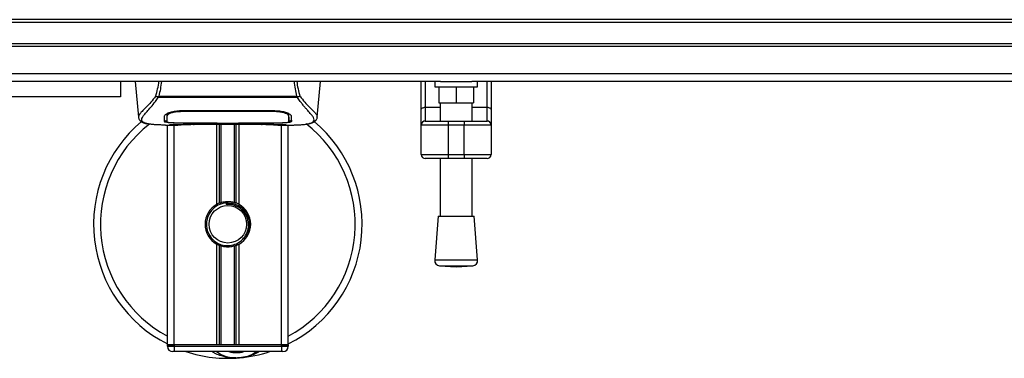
# Model space of a CAD drawing. Header units: millimetres. Extents: x 0 to 420, y 0 to 297.
# Tile 4 of 90: x 71.74 to 91.18, y 84.89 to 91.59. Entities that reach past the tile are written whole.
import ezdxf

# ---------------------------------------------------------------- set-up
doc = ezdxf.new("R2010")
doc.units = ezdxf.units.MM

msp = doc.modelspace()

# ---------------------------------------------------------------- linework, layer by layer
at = {"color": 7, "linetype": 'Continuous', "lineweight": 25}
for p, q in [((219.5208, 91.58898), (60.4792, 91.58898)), ((219.5208, 91.53597), (60.4792, 91.53597)), ((219.5208, 91.11186), (60.4792, 91.11186)), ((219.5208, 91.05885), (60.4792, 91.05885)), ((219.5208, 90.51485), (60.4792, 90.51485)), ((80.04898, 90.36967), (60.4792, 90.36967)), ((73.73267, 90.36967), (73.73267, 90.06273)), ((74.02654, 90.36967), (74.08847, 89.66177)), ((77.61797, 89.66177), (77.6799, 90.36967)), ((79.67022, 89.81127), (79.67022, 90.36967)), ((79.74974, 90.36967), (79.74974, 89.85688)), ((79.93529, 90.36967), (79.93529, 90.26364)), ((79.93529, 90.26364), (80.78351, 90.26364)), ((80.01481, 90.26364), (80.01481, 89.94555)), ((80.04898, 90.36967), (80.66982, 90.36967)), ((80.3594, 90.26364), (80.3594, 89.94555)), ((103.90522, 90.36967), (80.66982, 90.36967)), ((80.70399, 90.26364), (80.70399, 89.94555)), ((80.78351, 90.26364), (80.78351, 90.36967)), ((80.96906, 89.85688), (80.96906, 90.36967)), ((81.04858, 90.36967), (81.04858, 89.81127)), ((73.73267, 90.06273), (71.34704, 90.06273)), ((74.47605, 90.04858), (74.47104, 90.06211)), ((77.22972, 90.04858), (74.47605, 90.04858)), ((74.49001, 90.07828), (77.21649, 90.07828)), ((77.23554, 90.06231), (77.22972, 90.04858)), ((74.92548, 89.79091), (76.78096, 89.79091)), ((76.78699, 89.77047), (76.7875, 89.79046)), ((79.67022, 89.50609), (79.67022, 89.81127)), ((79.74974, 89.85688), (79.74974, 89.58561)), ((79.74974, 89.85688), (80.04132, 89.85688)), ((80.01481, 89.94555), (80.3594, 89.94555)), ((80.04132, 89.94555), (80.04132, 89.58561)), ((80.3594, 89.94555), (80.70399, 89.94555)), ((80.67748, 89.58561), (80.67748, 89.94555)), ((80.67748, 89.85688), (80.96906, 89.85688)), ((80.96906, 89.58561), (80.96906, 89.85688)), ((81.04858, 89.81127), (81.04858, 89.50609)), ((74.08836, 89.66385), (74.0894, 89.66185)), ((74.65069, 89.70098), (74.65094, 89.6632)), ((74.65092, 89.66321), (74.65146, 89.57313)), ((74.65349, 89.68798), (74.65259, 89.72407)), ((74.92614, 89.77049), (74.92596, 89.77049)), ((77.0555, 89.66156), (77.05555, 89.66853)), ((77.61809, 89.66385), (77.61704, 89.66185)), ((74.62213, 89.50609), (74.86514, 89.50609)), ((74.66041, 85.15895), (74.66041, 89.50609)), ((74.71399, 89.5094), (74.72393, 89.51045)), ((74.79294, 85.15895), (74.79294, 89.50609)), ((74.92548, 89.5483), (74.92548, 89.54409)), ((75.61466, 89.54409), (74.92548, 89.54409)), ((75.05775, 89.52044), (76.6487, 89.52044)), ((75.05779, 89.52048), (76.64866, 89.52048)), ((75.61466, 89.54409), (75.61466, 89.54839)), ((75.61466, 89.53445), (75.61466, 89.54409)), ((76.09178, 89.53445), (75.61466, 89.53445)), ((75.63321, 87.93783), (75.63321, 89.52044)), ((75.64121, 89.54839), (75.64121, 89.53828)), ((75.64121, 89.53828), (75.64121, 89.54839)), ((75.64121, 89.53828), (76.06532, 89.53828)), ((75.69068, 87.96486), (75.69068, 89.52044)), ((75.72112, 87.97539), (75.72112, 89.52044)), ((75.98533, 87.97539), (75.98533, 89.52044)), ((76.01576, 87.96486), (76.01576, 89.52044)), ((76.06532, 89.54839), (76.78971, 89.5483)), ((76.06532, 89.54839), (76.06532, 89.53828)), ((76.07323, 87.93783), (76.07323, 89.52044)), ((76.09178, 89.54409), (76.09178, 89.54839)), ((76.09178, 89.53445), (76.09178, 89.54409)), ((76.78096, 89.54409), (76.09178, 89.54409)), ((76.78096, 89.5483), (76.78096, 89.54409)), ((76.83664, 89.50609), (77.08414, 89.50609)), ((76.9135, 85.15895), (76.9135, 89.50609)), ((77.04603, 85.15895), (77.04603, 89.50609)), ((80.20036, 89.50609), (79.67022, 89.50609)), ((79.67022, 88.92293), (79.67022, 89.50609)), ((79.74974, 89.58561), (80.20036, 89.58561)), ((80.20036, 89.58561), (80.51844, 89.58561)), ((80.20036, 89.58561), (80.20036, 89.50609)), ((80.51844, 89.50609), (80.20036, 89.50609)), ((80.20036, 89.50609), (80.20036, 88.92293)), ((80.51844, 89.58561), (80.96906, 89.58561)), ((80.51844, 89.58561), (80.51844, 89.50609)), ((81.04858, 89.50609), (80.51844, 89.50609)), ((80.51844, 88.92293), (80.51844, 89.50609)), ((81.04858, 89.50609), (81.04858, 88.92293)), ((79.67022, 88.92293), (80.20036, 88.92293)), ((80.20036, 88.84341), (79.74974, 88.84341)), ((80.04132, 88.84341), (80.04132, 87.70743)), ((80.20036, 88.92293), (80.51844, 88.92293)), ((80.20036, 88.92293), (80.20036, 88.84341)), ((80.51844, 88.84341), (80.20036, 88.84341)), ((80.51844, 88.92293), (81.04858, 88.92293)), ((80.51844, 88.92293), (80.51844, 88.84341)), ((80.96906, 88.84341), (80.51844, 88.84341)), ((80.67748, 87.70743), (80.67748, 88.84341)), ((75.81645, 87.96709), (75.81936, 87.9336)), ((80.00156, 87.70743), (79.93529, 86.83886)), ((80.00156, 87.70743), (80.71724, 87.70743)), ((80.78351, 86.83886), (80.71724, 87.70743)), ((75.63321, 85.15895), (75.63321, 87.15131)), ((75.69068, 85.15895), (75.69068, 87.12429)), ((75.72112, 85.15895), (75.72112, 87.11376)), ((75.98533, 85.15895), (75.98533, 87.11376)), ((76.01576, 85.15895), (76.01576, 87.12429)), ((76.07323, 85.15895), (76.07323, 87.15131)), ((79.93529, 86.83886), (80.78351, 86.83886)), ((80.03294, 86.72508), (80.3594, 86.70017)), ((80.03294, 86.72508), (80.68586, 86.72508)), ((80.3594, 86.70017), (80.68586, 86.72508)), ((74.79294, 85.15895), (74.66041, 85.15895)), ((74.66041, 85.15895), (74.79294, 85.15895)), ((74.66041, 85.13244), (74.66041, 85.15895)), ((74.66041, 85.13244), (74.79294, 85.13244)), ((75.63321, 85.15895), (74.79294, 85.15895)), ((74.79294, 85.15895), (74.79294, 85.13244)), ((76.9135, 85.15895), (74.79294, 85.15895)), ((74.79294, 85.13244), (76.9135, 85.13244)), ((74.79294, 85.13244), (74.79294, 85.02642)), ((76.9135, 85.15895), (76.07323, 85.15895)), ((77.04603, 85.15895), (76.9135, 85.15895)), ((76.9135, 85.15895), (77.04603, 85.15895)), ((76.9135, 85.13244), (76.9135, 85.15895)), ((76.9135, 85.13244), (77.04603, 85.13244)), ((76.9135, 85.13244), (76.9135, 85.02642)), ((77.04603, 85.15895), (77.04603, 85.13244)), ((74.79294, 85.02642), (74.76644, 85.02642)), ((76.9135, 85.02642), (74.79294, 85.02642)), ((76.94001, 85.02642), (76.9135, 85.02642))]:
    msp.add_line(p, q, dxfattribs=at)
at = {"color": 7, "linetype": 'Continuous', "lineweight": 25, "flags": 128}
for points in [[(79.67022, 89.81127), (79.67175, 89.82017), (79.67627, 89.82873), (79.68362, 89.83661), (79.69351, 89.84352), (79.70556, 89.8492), (79.71931, 89.85341), (79.73423, 89.85601), (79.74974, 89.85688)], [(80.96906, 89.85688), (80.98457, 89.85601), (80.99949, 89.85341), (81.01324, 89.8492), (81.02529, 89.84352), (81.03518, 89.83661), (81.04253, 89.82873), (81.04705, 89.82017), (81.04858, 89.81127)], [(74.91945, 89.77047), (74.92548, 89.77048), (74.92596, 89.77049)], [(74.91673, 89.5483), (75.26727, 89.54836), (75.64121, 89.54839)]]:
    msp.add_lwpolyline(points, dxfattribs=at)
at = {"color": 7, "linetype": 'Continuous', "lineweight": 25}
msp.add_circle((75.85322, 87.54457), 0.3711, dxfattribs=at)
for centre, radius, start, end in [((75.85322, 87.54457), 2.65069, 130.046839, 243.256316), ((75.85322, 87.54457), 2.51405, 128.047069, 241.675912), ((75.85322, 87.54457), 2.65069, 296.743684, 49.984768), ((75.85322, 87.54457), 2.51405, 298.324088, 52.137337), ((79.74974, 89.50609), 0.07952, 90, 180), ((80.96906, 89.50609), 0.07952, 0, 90), ((79.74974, 88.92293), 0.07952, 180, 270), ((80.96906, 88.92293), 0.07952, 270, 0), ((75.85322, 87.54457), 0.45062, 119.224658, 240.775342), ((75.85322, 87.54457), 0.42411, 94.974241, 274.974241), ((75.85322, 87.54457), 0.45062, 111.143405, 119.224658), ((75.85322, 87.54457), 0.45062, 60.775342, 68.856595), ((75.85322, 87.54457), 0.45062, 299.224658, 60.775342), ((75.85322, 87.54457), 0.45062, 240.775342, 248.856595), ((75.85322, 87.54457), 0.45062, 291.143405, 299.224658), ((80.04101, 86.8308), 0.10603, 175.637086, 265.637086), ((80.67779, 86.8308), 0.10603, 274.362914, 4.362914), ((74.76644, 85.13244), 0.10603, 180, 270), ((76.94001, 85.13244), 0.10603, 270, 0), ((75.85322, 87.54457), 2.65069, 251.805128, 274.974241), ((76.0233, 85.59045), 0.68918, 234.926098, 305.073902), ((76.0233, 85.59045), 0.58315, 255.287788, 284.712212), ((75.85322, 87.54457), 2.65069, 274.974241, 288.194872)]:
    msp.add_arc(centre, radius, start, end, dxfattribs=at)
for points, knots in [([(74.42958, 90.07604), (74.44299, 90.12378), (74.46942, 90.21788), (74.48565, 90.31956), (74.49364, 90.36967)], [0, 0, 0, 0, 0.50728505, 1, 1, 1, 1]), ([(74.54085, 90.36967), (74.53525, 90.31905), (74.52413, 90.21851), (74.50133, 90.12481), (74.49001, 90.07828)], [0, 0, 0, 0, 0.50345062, 1, 1, 1, 1]), ([(77.21649, 90.07828), (77.20588, 90.12532), (77.1847, 90.21918), (77.16871, 90.31815), (77.1664, 90.36943), (77.16639, 90.36967)], [0, 0, 0, 0, 0.49992462, 0.99775327, 1, 1, 1, 1]), ([(77.2122, 90.36967), (77.22014, 90.31974), (77.23634, 90.21789), (77.26318, 90.12394), (77.27685, 90.07605)], [0, 0, 0, 0, 0.49025565, 1, 1, 1, 1]), ([(74.42953, 90.07612), (74.41369, 90.05507), (74.36572, 89.99135), (74.28669, 89.9036), (74.20421, 89.82034), (74.14129, 89.75821), (74.09627, 89.70384), (74.09123, 89.67838), (74.08836, 89.66385)], [0, 0, 0, 0, 0.0842305, 0.25507317, 0.42671503, 0.59795609, 0.7705982, 1, 1, 1, 1]), ([(74.27535, 89.52924), (74.27041, 89.53028), (74.25992, 89.53248), (74.245, 89.53626), (74.23068, 89.54043), (74.20693, 89.54851), (74.17909, 89.56203), (74.15534, 89.58554), (74.14887, 89.61542), (74.16175, 89.65439), (74.19758, 89.70454), (74.25548, 89.7699), (74.33392, 89.85748), (74.40275, 89.94324), (74.45055, 90.01012), (74.46774, 90.03605), (74.47605, 90.04858)], [0, 0, 0, 0, 0.02969414, 0.06305591, 0.09492768, 0.12531521, 0.23205808, 0.32960303, 0.43327649, 0.53202469, 0.63076786, 0.73507022, 0.83793216, 0.94137578, 0.97165063, 1, 1, 1, 1]), ([(74.47095, 90.06212), (74.47062, 90.06216), (74.46498, 90.06275), (74.45429, 90.06491), (74.44031, 90.06994), (74.43313, 90.07402), (74.42958, 90.07604)], [0, 0, 0, 0, 0.0200108, 0.34699568, 0.67667396, 1, 1, 1, 1]), ([(74.47085, 90.06227), (74.47697, 90.06753), (74.4832, 90.0729), (74.48989, 90.07818), (74.49001, 90.07828)], [0, 0, 0, 0, 0.98124308, 1, 1, 1, 1]), ([(77.21649, 90.07828), (77.21662, 90.07819), (77.22355, 90.07322), (77.22961, 90.06772), (77.23554, 90.06231)], [0, 0, 0, 0, 0.01890165, 1, 1, 1, 1]), ([(77.42722, 89.52865), (77.4376, 89.53078), (77.45978, 89.53533), (77.49955, 89.54777), (77.53892, 89.56835), (77.55979, 89.60376), (77.55016, 89.64258), (77.52724, 89.67886), (77.5068, 89.70554), (77.48045, 89.73672), (77.44931, 89.77168), (77.41254, 89.81256), (77.37183, 89.8595), (77.32757, 89.91412), (77.27971, 89.97562), (77.2472, 90.02307), (77.22972, 90.04858)], [0, 0, 0, 0, 0.061570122, 0.131511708, 0.27071941, 0.403375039, 0.535106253, 0.583280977, 0.633158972, 0.68442904, 0.73675836, 0.783847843, 0.838932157, 0.891573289, 0.94168727, 1, 1, 1, 1]), ([(77.27685, 90.07605), (77.2733, 90.07403), (77.26612, 90.06995), (77.25215, 90.06491), (77.24147, 90.06276), (77.23584, 90.06216), (77.23553, 90.06213)], [0, 0, 0, 0, 0.323614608, 0.653590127, 0.980869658, 1, 1, 1, 1]), ([(77.2769, 90.07613), (77.29274, 90.05508), (77.34072, 89.99135), (77.41975, 89.9036), (77.50223, 89.82034), (77.56515, 89.75821), (77.61017, 89.70384), (77.61521, 89.67838), (77.61809, 89.66385)], [0, 0, 0, 0, 0.08424716, 0.25508672, 0.42672547, 0.59796341, 0.77060237, 1, 1, 1, 1]), ([(74.60209, 89.68362), (74.6062, 89.69376), (74.61441, 89.71404), (74.67439, 89.74695), (74.76166, 89.77492), (74.85204, 89.7893), (74.90757, 89.79052), (74.92548, 89.79091)], [0, 0, 0, 0, 0.2254673, 0.45085364, 0.67736923, 0.89591171, 1, 1, 1, 1]), ([(74.91868, 89.80109), (74.91868, 89.80085), (74.91894, 89.79064), (74.9192, 89.78043), (74.91945, 89.77047)], [0, 0, 0, 0, 0.02342788, 1, 1, 1, 1]), ([(76.78096, 89.79091), (76.81538, 89.78948), (76.88415, 89.78663), (76.9768, 89.76591), (77.05078, 89.73816), (77.09623, 89.7088), (77.10187, 89.69129), (77.10435, 89.68362)], [0, 0, 0, 0, 0.1991311, 0.39793157, 0.60588955, 0.82737965, 1, 1, 1, 1]), ([(74.0885, 89.66149), (74.08977, 89.65365), (74.09197, 89.64009), (74.09804, 89.62579), (74.10389, 89.61526), (74.10562, 89.61232), (74.10702, 89.61009), (74.1077, 89.60904), (74.10816, 89.60832), (74.10861, 89.60766), (74.10922, 89.60677), (74.11118, 89.60406), (74.11195, 89.60345), (74.11372, 89.60195), (74.115, 89.60099), (74.1162, 89.60002), (74.11671, 89.5996), (74.11714, 89.59924), (74.11746, 89.59896), (74.11778, 89.59868), (74.11827, 89.59825), (74.11907, 89.59753), (74.12011, 89.59657), (74.12259, 89.59419), (74.12613, 89.59063), (74.13165, 89.58524), (74.13931, 89.57845), (74.1503, 89.57021), (74.16598, 89.5608), (74.19179, 89.54909), (74.2214, 89.5389), (74.24682, 89.53405), (74.2556, 89.53237)], [0, 0, 0, 0, 0.10895151, 0.18836403, 0.20015725, 0.20797863, 0.21045693, 0.21142904, 0.21231706, 0.21323322, 0.21428764, 0.21709508, 0.23718398, 0.24934952, 0.25616294, 0.25744907, 0.25846748, 0.25891857, 0.25936812, 0.25985246, 0.2604052, 0.2618126, 0.26492315, 0.26948017, 0.29015729, 0.32576371, 0.37931044, 0.4537257, 0.55180182, 0.67626306, 0.8881219, 1, 1, 1, 1]), ([(74.59922, 89.57372), (74.59938, 89.58006), (74.5998, 89.59592), (74.60065, 89.62872), (74.60161, 89.6653), (74.60209, 89.68362)], [0, 0, 0, 0, 0.249392, 0.62414375, 1, 1, 1, 1]), ([(74.59945, 89.6004), (74.60116, 89.59633), (74.60347, 89.59086), (74.62931, 89.58706), (74.63595, 89.58609)], [0, 0, 0, 0, 0.74296977, 1, 1, 1, 1]), ([(74.67904, 89.74614), (74.67034, 89.74111), (74.64956, 89.72911), (74.64727, 89.71762), (74.64594, 89.71095)], [0, 0, 0, 0, 0.41900897, 1, 1, 1, 1]), ([(74.65048, 89.71991), (74.65054, 89.71474), (74.65074, 89.69696), (74.65083, 89.68037), (74.65089, 89.66862)], [0, 0, 0, 0, 0.2909631, 1, 1, 1, 1]), ([(74.65094, 89.6632), (74.65095, 89.66186), (74.65104, 89.64693), (74.65123, 89.61693), (74.6514, 89.58827), (74.65149, 89.5732)], [0, 0, 0, 0, 0.04480435, 0.49764008, 1, 1, 1, 1]), ([(74.65149, 89.5732), (74.65149, 89.57339), (74.65169, 89.58466), (74.65205, 89.60548), (74.65272, 89.64385), (74.65319, 89.67066), (74.65346, 89.68656), (74.65349, 89.68798)], [0, 0, 0, 0, 0.0075194, 0.45666513, 0.71535566, 0.97452521, 1, 1, 1, 1]), ([(74.91945, 89.77047), (74.8897, 89.76933), (74.83021, 89.76705), (74.7509, 89.75069), (74.69093, 89.72867), (74.65849, 89.70637), (74.65494, 89.69332), (74.65349, 89.68798)], [0, 0, 0, 0, 0.2128654, 0.42572184, 0.63872248, 0.85234986, 1, 1, 1, 1]), ([(76.78699, 89.77047), (76.78498, 89.77047), (76.57284, 89.7711), (75.95255, 89.77036), (75.33428, 89.77044), (74.92614, 89.77049)], [0, 0, 0, 0, 0.00323915, 0.34201142, 1, 1, 1, 1]), ([(77.05296, 89.68798), (77.0499, 89.69597), (77.04378, 89.71196), (76.99723, 89.73688), (76.92897, 89.75733), (76.85456, 89.76874), (76.80592, 89.76998), (76.78699, 89.77047)], [0, 0, 0, 0, 0.21773223, 0.43557879, 0.65075483, 0.86407246, 1, 1, 1, 1]), ([(77.0605, 89.71095), (77.05931, 89.7198), (77.05793, 89.72999), (77.03834, 89.74032), (77.03575, 89.74169)], [0, 0, 0, 0, 0.86801111, 1, 1, 1, 1]), ([(77.05407, 89.73225), (77.05394, 89.72715), (77.05357, 89.7124), (77.0532, 89.69764), (77.05296, 89.68798)], [0, 0, 0, 0, 0.3458763, 1, 1, 1, 1]), ([(77.05296, 89.68798), (77.05298, 89.68656), (77.05343, 89.66023), (77.05402, 89.62718), (77.05459, 89.59447), (77.05484, 89.58001), (77.05495, 89.57339), (77.05496, 89.5732)], [0, 0, 0, 0, 0.02546624, 0.4713629, 0.73178735, 0.99246436, 1, 1, 1, 1]), ([(77.05496, 89.57313), (77.05496, 89.57337), (77.05513, 89.60285), (77.05533, 89.63233), (77.05553, 89.66156)], [0, 0, 0, 0, 0.00827271, 1, 1, 1, 1]), ([(77.05496, 89.5732), (77.05512, 89.60126), (77.0553, 89.63071), (77.05549, 89.66017), (77.0555, 89.66156)], [0, 0, 0, 0, 0.95264015, 1, 1, 1, 1]), ([(77.05556, 89.66853), (77.05563, 89.68026), (77.05575, 89.70041), (77.05599, 89.72192), (77.05609, 89.73091)], [0, 0, 0, 0, 0.58164119, 1, 1, 1, 1]), ([(77.07076, 89.58612), (77.08175, 89.58816), (77.1039, 89.59226), (77.10595, 89.59767), (77.10699, 89.6004)], [0, 0, 0, 0, 0.49631334, 1, 1, 1, 1]), ([(77.10435, 89.68362), (77.10497, 89.65994), (77.10591, 89.62435), (77.10673, 89.59282), (77.10706, 89.58009), (77.10722, 89.57372)], [0, 0, 0, 0, 0.49858361, 0.74918971, 1, 1, 1, 1]), ([(77.44505, 89.53118), (77.45581, 89.53321), (77.48325, 89.5384), (77.51465, 89.54907), (77.54044, 89.56079), (77.55613, 89.5702), (77.56712, 89.57844), (77.57479, 89.58524), (77.58029, 89.59061), (77.58393, 89.59426), (77.58643, 89.59666), (77.58755, 89.59769), (77.58817, 89.59825), (77.58866, 89.59867), (77.58898, 89.59896), (77.5893, 89.59923), (77.58973, 89.59959), (77.59024, 89.60001), (77.59107, 89.60069), (77.59193, 89.60135), (77.59302, 89.60219), (77.59454, 89.60349), (77.59526, 89.60406), (77.59722, 89.60677), (77.59783, 89.60766), (77.59828, 89.60833), (77.59875, 89.60904), (77.59943, 89.6101), (77.60082, 89.61233), (77.60255, 89.61526), (77.60841, 89.62579), (77.61447, 89.64009), (77.61667, 89.65365), (77.61794, 89.66149)], [0, 0, 0, 0, 0.13346194, 0.34016958, 0.46160951, 0.55730778, 0.62992241, 0.68217732, 0.71692903, 0.7371149, 0.74272174, 0.74460414, 0.7459796, 0.74651976, 0.74699289, 0.74743167, 0.74787155, 0.74886374, 0.75011647, 0.75397334, 0.75908593, 0.76862625, 0.78821087, 0.79094759, 0.79197558, 0.79286909, 0.79373558, 0.79468443, 0.7971036, 0.8047367, 0.8162438, 0.89371675, 1, 1, 1, 1]), ([(74.62213, 89.50613), (74.61696, 89.50612), (74.5874, 89.50604), (74.52449, 89.50663), (74.45632, 89.50906), (74.40576, 89.51247), (74.38023, 89.51462), (74.35623, 89.51701), (74.33544, 89.51945), (74.31497, 89.52221), (74.29684, 89.52513), (74.28303, 89.52756), (74.2762, 89.52905), (74.27535, 89.52924)], [0, 0, 0, 0, 0.04881498, 0.27892257, 0.54515535, 0.62717383, 0.69834333, 0.75858144, 0.82840444, 0.87364995, 0.93389274, 0.99178224, 1, 1, 1, 1]), ([(74.92548, 89.54409), (74.88888, 89.54434), (74.81568, 89.54486), (74.71807, 89.54905), (74.64431, 89.55588), (74.60476, 89.56444), (74.60081, 89.57105), (74.59922, 89.57372)], [0, 0, 0, 0, 0.21341182, 0.42681727, 0.64048529, 0.85457431, 1, 1, 1, 1]), ([(74.65149, 89.5732), (74.65438, 89.56999), (74.66016, 89.56356), (74.70614, 89.55622), (74.77385, 89.55113), (74.84844, 89.54863), (74.89746, 89.54839), (74.91673, 89.5483)], [0, 0, 0, 0, 0.21612272, 0.43228358, 0.64748247, 0.86145988, 1, 1, 1, 1]), ([(74.71399, 89.5094), (74.71006, 89.50966), (74.69761, 89.5105), (74.69759, 89.51186), (74.72009, 89.51308), (74.72586, 89.5134)], [0, 0, 0, 0, 0.25540478, 0.808946, 1, 1, 1, 1]), ([(74.71218, 89.51239), (74.71217, 89.51239), (74.71138, 89.51224), (74.71502, 89.5128), (74.72197, 89.51324), (74.72586, 89.51348)], [0, 0, 0, 0, 0.00626083, 0.44327513, 1, 1, 1, 1]), ([(75.17577, 89.51651), (75.14039, 89.51375), (75.08159, 89.50918), (74.94962, 89.50618), (74.8305, 89.50456), (74.73342, 89.50859), (74.71399, 89.5094)], [0, 0, 0, 0, 0.30143784, 0.50095323, 0.90014009, 1, 1, 1, 1]), ([(74.72586, 89.5134), (74.73453, 89.51398), (74.7564, 89.51545), (74.8321, 89.51789), (74.9375, 89.52003), (75.0177, 89.52033), (75.05779, 89.52048)], [0, 0, 0, 0, 0.17981299, 0.45378319, 0.72700373, 1, 1, 1, 1]), ([(75.17577, 89.51651), (75.17922, 89.51667), (75.18604, 89.517), (75.19247, 89.5193), (75.19565, 89.52044)], [0, 0, 0, 0, 0.50476564, 1, 1, 1, 1]), ([(76.51079, 89.52044), (76.51397, 89.5193), (76.52041, 89.517), (76.52723, 89.51667), (76.53067, 89.51651)], [0, 0, 0, 0, 0.49524741, 1, 1, 1, 1]), ([(76.99246, 89.5094), (76.93513, 89.50786), (76.83988, 89.50532), (76.69437, 89.50716), (76.59809, 89.51044), (76.54191, 89.5155), (76.53067, 89.51651)], [0, 0, 0, 0, 0.30152184, 0.50104725, 0.90023015, 1, 1, 1, 1]), ([(76.64865, 89.52043), (76.67197, 89.52039), (76.72077, 89.52029), (76.79206, 89.51944), (76.85915, 89.51814), (76.91476, 89.51652), (76.94912, 89.51526), (76.9594, 89.51466), (76.96035, 89.51461)], [0, 0, 0, 0, 0.18189708, 0.38061319, 0.58093849, 0.78035725, 0.97967552, 1, 1, 1, 1]), ([(76.64866, 89.52048), (76.66661, 89.52045), (76.72453, 89.52035), (76.81942, 89.51915), (76.91625, 89.51669), (76.98213, 89.51386), (77.01308, 89.51123), (76.99933, 89.51001), (76.99246, 89.5094)], [0, 0, 0, 0, 0.08215471, 0.26513997, 0.44867114, 0.63249904, 0.81630092, 1, 1, 1, 1]), ([(77.10722, 89.57372), (77.10372, 89.56981), (77.09671, 89.56198), (77.04052, 89.55328), (76.95761, 89.54736), (76.86574, 89.54449), (76.80506, 89.5442), (76.78096, 89.54409)], [0, 0, 0, 0, 0.21521677, 0.43046232, 0.64509935, 0.85904026, 1, 1, 1, 1]), ([(76.78971, 89.5483), (76.81941, 89.54852), (76.87881, 89.54896), (76.95802, 89.55262), (77.01799, 89.55844), (77.05033, 89.56559), (77.05362, 89.571), (77.05496, 89.5732)], [0, 0, 0, 0, 0.21287602, 0.42573624, 0.63903454, 0.85331242, 1, 1, 1, 1]), ([(76.96035, 89.51461), (76.96974, 89.51415), (76.98483, 89.5134), (76.99446, 89.51233), (76.9935, 89.51251), (76.99326, 89.51256)], [0, 0, 0, 0, 0.55060159, 0.88501525, 1, 1, 1, 1]), ([(76.97214, 89.51393), (76.97242, 89.51378), (76.97561, 89.51197), (76.98251, 89.51013), (76.98914, 89.50964), (76.99246, 89.5094)], [0, 0, 0, 0, 0.044433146, 0.522216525, 1, 1, 1, 1]), ([(77.08414, 89.50614), (77.08693, 89.50612), (77.09725, 89.50605), (77.1173, 89.50616), (77.14182, 89.50633), (77.16618, 89.50668), (77.19034, 89.50719), (77.21569, 89.50794), (77.24323, 89.50903), (77.27673, 89.51079), (77.31234, 89.51333), (77.34921, 89.51681), (77.38466, 89.52117), (77.41087, 89.52495), (77.42462, 89.52806), (77.42722, 89.52865)], [0, 0, 0, 0, 0.02762691, 0.10239616, 0.17945658, 0.24994161, 0.31702439, 0.38965422, 0.46782264, 0.55148696, 0.67182448, 0.76737343, 0.86398611, 0.97427426, 1, 1, 1, 1]), ([(75.69068, 87.96486), (75.69177, 87.96528), (75.69508, 87.96655), (75.70202, 87.9691), (75.71126, 87.97228), (75.71777, 87.97436), (75.72088, 87.97532), (75.72112, 87.97539)], [0, 0, 0, 0, 0.13279182, 0.40328924, 0.68794599, 0.97624213, 1, 1, 1, 1]), ([(75.72112, 87.97539), (75.73363, 87.97889), (75.77615, 87.99078), (75.8541, 87.99844), (75.93236, 87.99007), (75.97163, 87.97919), (75.98533, 87.97539)], [0, 0, 0, 0, 0.15316231, 0.52061175, 0.83276392, 1, 1, 1, 1]), ([(75.81645, 87.96709), (75.8701, 87.96585), (75.9789, 87.96334), (76.1244, 87.88334), (76.23083, 87.75923), (76.28433, 87.60283), (76.27318, 87.44083), (76.22165, 87.31219), (76.1616, 87.26135), (76.14169, 87.24449)], [0, 0, 0, 0, 0.1532567, 0.3107756, 0.4622177, 0.61755972, 0.7743655, 0.92518437, 1, 1, 1, 1]), ([(75.89, 87.12206), (75.93627, 87.13181), (76.02882, 87.15132), (76.1454, 87.23677), (76.2285, 87.35279), (76.26744, 87.4898), (76.25799, 87.63029), (76.20314, 87.75858), (76.10931, 87.86058), (75.98791, 87.92385), (75.88637, 87.93929), (75.83077, 87.93457), (75.81936, 87.9336)], [0, 0, 0, 0, 0.11029899, 0.22059797, 0.33089694, 0.4412694, 0.54893858, 0.65628707, 0.76369695, 0.86864917, 0.97304725, 1, 1, 1, 1]), ([(75.98533, 87.97539), (75.98691, 87.9749), (75.9913, 87.97354), (75.99922, 87.97092), (76.00837, 87.96768), (76.01329, 87.9658), (76.01576, 87.96486)], [0, 0, 0, 0, 0.15557258, 0.42978375, 0.7145238, 1, 1, 1, 1]), ([(75.72112, 87.11376), (75.72044, 87.11396), (75.71704, 87.11501), (75.71024, 87.11721), (75.70107, 87.12038), (75.6945, 87.12282), (75.69143, 87.124), (75.69068, 87.12429)], [0, 0, 0, 0, 0.06768855, 0.33799524, 0.61961326, 0.90796392, 1, 1, 1, 1]), ([(75.98533, 87.11376), (75.9586, 87.10701), (75.90425, 87.09328), (75.81398, 87.09292), (75.75348, 87.10413), (75.72504, 87.11259), (75.72112, 87.11376)], [0, 0, 0, 0, 0.31763159, 0.64587204, 0.9510876, 1, 1, 1, 1]), ([(76.01576, 87.12429), (76.0153, 87.12412), (76.01273, 87.12312), (76.00695, 87.12096), (75.99796, 87.11779), (75.99043, 87.11533), (75.98642, 87.11409), (75.98533, 87.11376)], [0, 0, 0, 0, 0.05704611, 0.3223495, 0.60367528, 0.89214027, 1, 1, 1, 1]), ([(76.01028, 84.90364), (75.98191, 84.9029), (75.87657, 84.90015), (75.73504, 84.93529), (75.60846, 84.98533), (75.55906, 85.01608), (75.54245, 85.02642)], [0, 0, 0, 0, 0.17640166, 0.65503379, 0.8840221, 1, 1, 1, 1]), ([(76.46782, 85.02642), (76.46351, 85.02357), (76.39308, 84.97717), (76.2633, 84.93201), (76.13587, 84.90848), (76.08351, 84.9039), (76.08306, 84.90386)], [0, 0, 0, 0, 0.03729849, 0.60902041, 0.99664446, 1, 1, 1, 1]), ([(76.08306, 84.90386), (76.08261, 84.90382), (76.0705, 84.90276), (76.0583, 84.90323), (76.04656, 84.90369)], [0, 0, 0, 0, 0.03710938, 1, 1, 1, 1])]:
    msp.add_open_spline(points, degree=3, knots=knots, dxfattribs=at)

doc.saveas('drawing.dxf')
